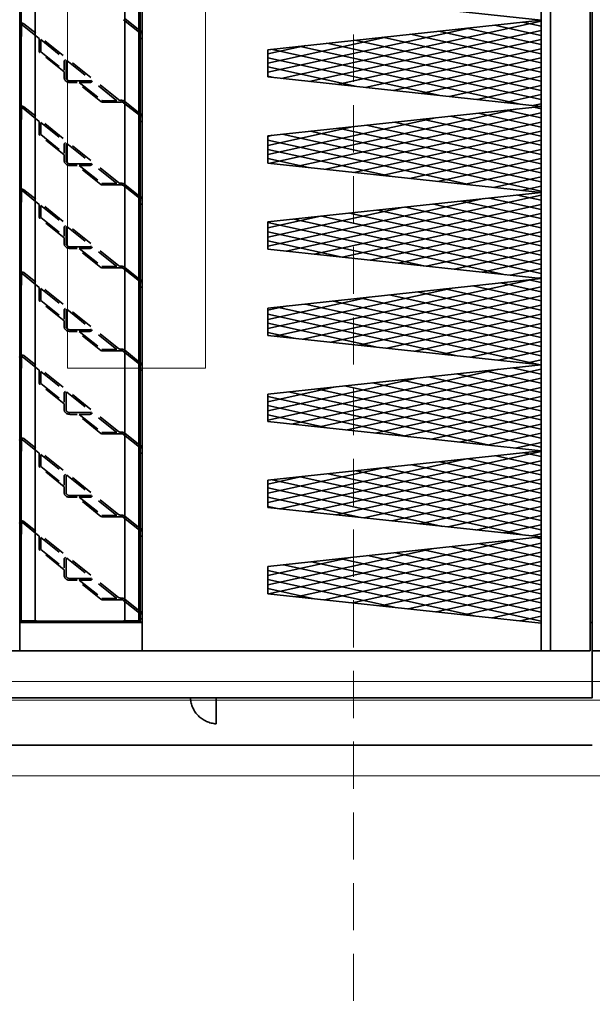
# Model space of a CAD drawing. Header units: millimetres. Extents: x -1465 to 393277, y -3788 to 454312.
# Tile 173 of 256: x 35396 to 36003, y 6841 to 7886. Entities that reach past the tile are written whole.
import ezdxf

# ---------------------------------------------------------------- set-up
doc = ezdxf.new("R2010")
doc.units = ezdxf.units.MM
doc.header["$XCLIPFRAME"] = 2
for name, pattern in [('DASHDOT', [1, 0.5, -0.25, 0, -0.25]), ('DASHED', [0.75, 0.5, -0.25]), ('Dashed2cust', [50, 25, -25]), ('HIDDEN', [0.375, 0.25, -0.125])]:
    doc.linetypes.add(name, pattern=pattern)
for name, color, linetype in [('10_ALL_FEATURES', 8, 'Continuous'), ('DEFAULT_2', 8, 'Continuous'), ('FLUID-N1', 8, 'Continuous'), ('FLUID-N1-INS', 8, 'Continuous'), ('IPHandle', 8, 'Continuous'), ('Konstrukcja - Siatka mod', 8, 'Continuous'), ('kontury', 8, 'Continuous')]:
    doc.layers.add(name, color=color, linetype=linetype)
picture_1 = doc.add_image_def('image2.bmp', size_in_pixel=(2333, 386))

msp = doc.modelspace()

# ---------------------------------------------------------------- linework, layer by layer
at = {"color": 8, "linetype": 'Continuous', "lineweight": 35, "ltscale": 100}
for p, q in [((36001, 7216.3), (36001, 8097.3)), ((36003, 7216.3), (36003, 8097.3)), ((36003, 8097.3), (36003, 7216.3)), ((35397.5, 7248), (35397.5, 8065.7)), ((35412.4, 7248), (35412.4, 8065.7)), ((35507.6, 7248), (35507.6, 8065.7)), ((35522.4, 7248), (35522.4, 8065.7)), ((35523.9, 7247.7), (35523.9, 8066)), ((35659, 7830.1), (35872.6, 7877)), ((35673.4, 7823.6), (35949, 7884.1)), ((35949, 7859.4), (35869.9, 7876.7)), ((35949, 7869.1), (35899.6, 7879.9)), ((35949, 7878.8), (35929.2, 7883.1)), ((35523.9, 7874), (35524.4, 7873.7)), ((35523.9, 7874), (35524.4, 7873.7)), ((35523.9, 7870.4), (35523.9, 7866.5)), ((35659, 7839.8), (35786, 7867.7)), ((35703, 7820.4), (35949, 7874.4)), ((35949, 7830.2), (35780.9, 7867.2)), ((35949, 7840), (35810.6, 7870.4)), ((35949, 7849.7), (35840.2, 7873.5)), ((35659, 7849.5), (35699.3, 7858.4)), ((35926.8, 7796.3), (35662.3, 7854.4)), ((35949, 7801.1), (35691.9, 7857.6)), ((35949, 7810.8), (35721.6, 7860.8)), ((35732.7, 7817.2), (35949, 7864.7)), ((35949, 7820.5), (35751.3, 7864)), ((35762.4, 7814), (35949, 7855)), ((35840.1, 7805.6), (35659, 7845.4)), ((35792, 7810.8), (35949, 7845.3)), ((35445.1, 7840.2), (35445.1, 7825.5)), ((35753.5, 7814.9), (35659, 7835.7)), ((35821.7, 7807.6), (35949, 7835.6)), ((35666.9, 7824.3), (35659, 7826)), ((35851.4, 7804.4), (35949, 7825.8)), ((35881, 7801.2), (35949, 7816.1)), ((35910.7, 7798), (35949, 7806.4)), ((35940.3, 7794.8), (35949, 7796.7)), ((35949, 7791.4), (35941.4, 7793.1)), ((35523.9, 7786), (35524.4, 7785.7)), ((35523.9, 7786), (35524.4, 7785.7)), ((35523.9, 7782.4), (35523.9, 7778.5)), ((35659, 7742.7), (35837.1, 7781.8)), ((35661.2, 7733.5), (35923.7, 7791.2)), ((35690.9, 7730.3), (35949, 7787)), ((35949, 7762.3), (35852.4, 7783.5)), ((35949, 7772), (35882.1, 7786.7)), ((35949, 7781.7), (35911.7, 7789.9)), ((35659, 7752.4), (35750.5, 7772.5)), ((35720.6, 7727.1), (35949, 7777.3)), ((35949, 7733.1), (35763.4, 7773.9)), ((35949, 7742.9), (35793.1, 7777.1)), ((35949, 7752.6), (35822.7, 7780.3)), ((35659, 7762.1), (35663.8, 7763.2)), ((35949, 7704), (35674.4, 7764.3)), ((35949, 7713.7), (35704.1, 7767.5)), ((35949, 7723.4), (35733.8, 7770.7)), ((35750.2, 7723.9), (35949, 7767.6)), ((35445.1, 7752.2), (35445.1, 7737.5)), ((35875.6, 7710.4), (35659, 7758)), ((35779.9, 7720.7), (35949, 7757.9)), ((35789, 7719.7), (35659, 7748.3)), ((35809.5, 7717.5), (35949, 7748.2)), ((35702.4, 7729.1), (35659, 7738.6)), ((35839.2, 7714.3), (35949, 7738.5)), ((35868.9, 7711.2), (35949, 7728.8)), ((35898.5, 7708), (35949, 7719)), ((35928.2, 7704.8), (35949, 7709.3)), ((35523.9, 7698), (35524.4, 7697.7)), ((35523.9, 7698), (35524.4, 7697.7)), ((35678.7, 7640.3), (35949, 7699.6)), ((35949, 7694.3), (35923.9, 7699.8)), ((35523.9, 7694.5), (35523.9, 7690.5)), ((35659, 7645.6), (35888.3, 7696)), ((35708.4, 7637.1), (35949, 7689.9)), ((35949, 7665.2), (35834.9, 7690.2)), ((35949, 7674.9), (35864.5, 7693.4)), ((35949, 7684.6), (35894.2, 7696.6)), ((35659, 7655.3), (35801.6, 7686.7)), ((35659, 7665), (35715, 7677.3)), ((35949, 7626.3), (35716.2, 7677.5)), ((35738.1, 7633.9), (35949, 7680.2)), ((35949, 7636.1), (35745.9, 7680.7)), ((35949, 7645.8), (35775.6, 7683.9)), ((35949, 7655.5), (35805.2, 7687.1)), ((35911.1, 7615.2), (35659, 7670.6)), ((35949, 7616.6), (35686.6, 7674.3)), ((35767.7, 7630.7), (35949, 7670.5)), ((35445.1, 7664.2), (35445.1, 7649.5)), ((35824.5, 7624.6), (35659, 7660.9)), ((35797.4, 7627.5), (35949, 7660.8)), ((35737.8, 7633.9), (35659, 7651.2)), ((35827.1, 7624.3), (35949, 7651.1)), ((35856.7, 7621.1), (35949, 7641.4)), ((35886.4, 7617.9), (35949, 7631.7)), ((35916, 7614.7), (35949, 7621.9)), ((35523.9, 7610), (35524.4, 7609.7)), ((35523.9, 7610), (35524.4, 7609.7)), ((35523.9, 7606.5), (35523.9, 7602.5)), ((35666.6, 7550.2), (35939.4, 7610.1)), ((35949, 7597.2), (35906.4, 7606.6)), ((35949, 7606.9), (35936, 7609.8)), ((35945.7, 7611.5), (35949, 7612.2)), ((35659, 7558.2), (35852.8, 7600.8)), ((35696.3, 7547), (35949, 7602.5)), ((35949, 7558.4), (35787.7, 7593.8)), ((35949, 7568.1), (35817.4, 7597)), ((35949, 7577.8), (35847, 7600.2)), ((35949, 7587.5), (35876.7, 7603.4)), ((35659, 7567.9), (35766.1, 7591.5)), ((35949, 7529.2), (35698.7, 7584.2)), ((35725.9, 7543.8), (35949, 7592.8)), ((35949, 7539), (35728.4, 7587.4)), ((35755.6, 7540.6), (35949, 7583.1)), ((35949, 7548.7), (35758.1, 7590.6)), ((35445.1, 7576.2), (35445.1, 7561.5)), ((35659, 7577.7), (35679.5, 7582.2)), ((35860, 7529.4), (35659, 7573.5)), ((35946.6, 7520.1), (35669.1, 7581)), ((35785.2, 7537.4), (35949, 7573.4)), ((35773.3, 7538.7), (35659, 7563.8)), ((35814.9, 7534.2), (35949, 7563.7)), ((35686.7, 7548), (35659, 7554.1)), ((35844.6, 7531), (35949, 7554)), ((35874.2, 7527.8), (35949, 7544.3)), ((35903.9, 7524.7), (35949, 7534.6)), ((35523.9, 7522), (35524.4, 7521.7)), ((35523.9, 7522), (35524.4, 7521.7)), ((35933.6, 7521.5), (35949, 7524.9)), ((35523.9, 7518.5), (35523.9, 7514.5)), ((35659, 7461.1), (35903.9, 7515)), ((35684.1, 7456.9), (35949, 7515.1)), ((35949, 7490.4), (35859.2, 7510.1)), ((35949, 7500.1), (35888.9, 7513.3)), ((35949, 7509.8), (35918.5, 7516.5)), ((35949, 7519.5), (35948.2, 7519.7)), ((35659, 7470.8), (35817.3, 7505.6)), ((35713.8, 7453.8), (35949, 7505.4)), ((35949, 7461.3), (35770.2, 7500.6)), ((35949, 7471), (35799.9, 7503.8)), ((35949, 7480.7), (35829.5, 7506.9)), ((35659, 7480.6), (35730.6, 7496.3)), ((35949, 7432.2), (35681.2, 7491)), ((35949, 7441.9), (35710.9, 7494.2)), ((35949, 7451.6), (35740.5, 7497.4)), ((35743.4, 7450.6), (35949, 7495.7)), ((35445.1, 7488.2), (35445.1, 7473.5)), ((35895.5, 7434.2), (35659, 7486.2)), ((35773.1, 7447.4), (35949, 7486)), ((35808.8, 7443.5), (35659, 7476.4)), ((35802.8, 7444.2), (35949, 7476.3)), ((35722.2, 7452.8), (35659, 7466.7)), ((35832.4, 7441), (35949, 7466.6)), ((35862.1, 7437.8), (35949, 7456.9)), ((35891.7, 7434.6), (35949, 7447.2)), ((35921.4, 7431.4), (35949, 7437.5)), ((35523.9, 7434), (35524.4, 7433.7)), ((35523.9, 7434), (35524.4, 7433.7)), ((35523.9, 7430.5), (35523.9, 7426.5)), ((35672, 7366.9), (35949, 7427.8)), ((35949, 7422.4), (35930.7, 7426.5)), ((35659, 7373.8), (35868.4, 7419.8)), ((35701.6, 7363.7), (35949, 7418)), ((35949, 7393.3), (35841.7, 7416.9)), ((35949, 7403), (35871.3, 7420.1)), ((35949, 7412.7), (35901, 7423.3)), ((35659, 7383.5), (35781.8, 7410.4)), ((35731.3, 7360.5), (35949, 7408.3)), ((35949, 7364.2), (35752.7, 7407.3)), ((35949, 7373.9), (35782.4, 7410.5)), ((35949, 7383.6), (35812, 7413.7)), ((35445.1, 7400.2), (35445.1, 7385.5)), ((35659, 7393.2), (35695.1, 7401.1)), ((35931, 7339), (35663.7, 7397.7)), ((35949, 7344.8), (35693.4, 7400.9)), ((35949, 7354.5), (35723, 7404.1)), ((35760.9, 7357.3), (35949, 7398.6)), ((35844.3, 7348.3), (35659, 7389.1)), ((35790.6, 7354.1), (35949, 7388.9)), ((35757.7, 7357.7), (35659, 7379.4)), ((35820.3, 7350.9), (35949, 7379.2)), ((35671, 7367), (35659, 7369.6)), ((35849.9, 7347.7), (35949, 7369.5)), ((35879.6, 7344.5), (35949, 7359.8)), ((35523.9, 7346), (35524.4, 7345.7)), ((35523.9, 7346), (35524.4, 7345.7)), ((35909.3, 7341.4), (35949, 7350.1)), ((35523.9, 7342.5), (35523.9, 7338.5)), ((35659.8, 7276.8), (35919.6, 7333.9)), ((35949, 7325.3), (35913.2, 7333.2)), ((35938.9, 7338.2), (35949, 7340.4)), ((35949, 7335.1), (35942.8, 7336.4)), ((35659, 7286.4), (35832.9, 7324.6)), ((35689.5, 7273.6), (35949, 7330.7)), ((35949, 7296.2), (35824.2, 7323.6)), ((35949, 7305.9), (35853.8, 7326.8)), ((35949, 7315.6), (35883.5, 7330)), ((35445.1, 7312.2), (35445.1, 7297.5)), ((35659, 7296.1), (35746.3, 7315.3)), ((35719.1, 7270.5), (35949, 7321)), ((35949, 7267.1), (35735.2, 7314.1)), ((35748.8, 7267.3), (35949, 7311.2)), ((35949, 7276.8), (35764.8, 7317.3)), ((35949, 7286.5), (35794.5, 7320.4)), ((35659, 7305.8), (35659.6, 7305.9)), ((35879.8, 7253.2), (35659, 7301.7)), ((35949, 7247.7), (35675.9, 7307.7)), ((35949, 7257.4), (35705.5, 7310.9)), ((35778.5, 7264.1), (35949, 7301.5)), ((35793.2, 7262.5), (35659, 7292)), ((35808.1, 7260.9), (35949, 7291.8)), ((35706.5, 7271.8), (35659, 7282.3)), ((35837.8, 7257.7), (35949, 7282.1)), ((35867.4, 7254.5), (35949, 7272.4)), ((35897.1, 7251.3), (35949, 7262.7)), ((35523.9, 7258), (35524.4, 7257.7)), ((35926.8, 7248.1), (35949, 7253)), ((35396, 7247.7), (35397, 7247.7)), ((35412.4, 7248), (35396.1, 7248)), ((35397, 7247.7), (35397, 7248)), ((35397.5, 7247.2), (35412.4, 7247.2)), ((35397.5, 7246.3), (35522.4, 7246.3)), ((35397.9, 7246.3), (35397.9, 7247.2)), ((35412.4, 7248), (35413.9, 7248)), ((35412.4, 7246.3), (35412.4, 7247.2)), ((35413.9, 7246.3), (35413.9, 7248)), ((35432.4, 7247.7), (35413.9, 7247.7)), ((35413.9, 7247.2), (35506, 7247.2)), ((35483.6, 7247.7), (35436.1, 7247.7)), ((35506, 7247.7), (35487.3, 7247.7)), ((35507.6, 7248), (35506, 7248)), ((35506, 7246.3), (35506, 7248)), ((35523.9, 7248), (35507.6, 7248)), ((35522.4, 7247.2), (35507.6, 7247.2)), ((35507.6, 7246.3), (35507.6, 7247.2)), ((35522, 7246.3), (35522, 7247.2)), ((35522.9, 7247.7), (35522.9, 7248)), ((35523.9, 7247.7), (35522.9, 7247.7)), ((36003, 7246.3), (36001, 7246.3)), ((36001, 7216.3), (33777, 7216.3)), ((36003, 7216.3), (36003, 7166.3)), ((36003, 7216.3), (36013.5, 7216.3)), ((36003, 7166.3), (33779, 7166.3))]:
    msp.add_line(p, q, dxfattribs=at)
at = {"color": 8, "linetype": 'Dashed2cust', "lineweight": 35, "ltscale": 100}
msp.add_line((36003, 7116.3), (29697, 7116.3), dxfattribs=at)
at = {"color": 8, "linetype": 'Continuous', "lineweight": 35, "ltscale": 100, "flags": 128}
for points in [[(29330.9, 8147.3), (36003, 8147.3), (36003, 7166.3), (29330.9, 7166.3)], [(35526, 7246.3), (35396, 7246.3), (35396, 8067.3), (35526, 8067.3)]]:
    msp.add_lwpolyline(points, close=True, dxfattribs=at)
for points in [[(35406.2, 7216.3), (35396, 7216.3), (35396, 8097.3), (35406.2, 8097.3)], [(35515.8, 7216.3), (35526, 7216.3), (35526, 8097.3), (35515.8, 8097.3)]]:
    msp.add_lwpolyline(points, dxfattribs=at)
at = {"color": 8, "linetype": 'Continuous', "lineweight": 35, "ltscale": 100}
for centre, major_axis, start_param, end_param in [((35520.9, 7870.4), (-5.12, 0), 3.141593, 3.961897), ((35520.9, 7870.4), (-5.12, 0), 3.141593, 3.961897), ((35520.9, 7782.4), (-5.12, 0), 3.141593, 3.961897), ((35520.9, 7782.4), (-5.12, 0), 3.141593, 3.961897), ((35520.9, 7694.5), (-5.12, 0), 3.141593, 3.961897), ((35520.9, 7694.5), (-5.12, 0), 3.141593, 3.961897), ((35520.9, 7606.5), (-5.12, 0), 3.141593, 3.961897), ((35520.9, 7606.5), (-5.12, 0), 3.141593, 3.961897), ((35520.9, 7518.5), (-5.12, 0), 3.141593, 3.961897), ((35520.9, 7518.5), (-5.12, 0), 3.141593, 3.961897), ((35520.9, 7430.5), (-5.12, 0), 3.141593, 3.961897), ((35520.9, 7430.5), (-5.12, 0), 3.141593, 3.961897), ((35520.9, 7342.5), (-5.12, 0), 3.141593, 3.961897), ((35520.9, 7342.5), (-5.12, 0), 3.141593, 3.961897), ((35520.9, 7254.5), (-5.12, 0), 3.141593, 3.961897), ((35397.5, 7247.7), (-1.54, 0), 0.159277, 1.570796), ((35397.5, 7247.7), (-0.512, 0), 0, 1.570796), ((35522.4, 7247.7), (-1.54, 0), 1.570796, 3.141593), ((35522.4, 7247.7), (-0.512, 0), 1.570796, 3.141593)]:
    msp.add_ellipse(centre, major_axis=major_axis, ratio=0.85965, start_param=start_param, end_param=end_param, dxfattribs=at)
at = {"layer": '10_ALL_FEATURES', "color": 8, "linetype": 'HIDDEN', "lineweight": 35, "ltscale": 100}
for p, q in [((35398, 7879.9), (35398, 7868.5)), ((35398, 7879.9), (35398, 7868.5)), ((35397.5, 7868), (35396.5, 7868)), ((35397.5, 7868), (35396.5, 7868)), ((35523.9, 7866.5), (35523.9, 7870.4)), ((35398, 7791.9), (35398, 7780.5)), ((35398, 7791.9), (35398, 7780.5)), ((35523.9, 7778.5), (35523.9, 7782.4)), ((35397.5, 7780), (35396.5, 7780)), ((35397.5, 7780), (35396.5, 7780)), ((35398, 7703.9), (35398, 7692.5)), ((35398, 7703.9), (35398, 7692.5)), ((35397.5, 7692), (35396.5, 7692)), ((35397.5, 7692), (35396.5, 7692)), ((35523.9, 7690.5), (35523.9, 7694.5)), ((35398, 7615.9), (35398, 7604.5)), ((35398, 7615.9), (35398, 7604.5)), ((35397.5, 7604), (35396.5, 7604)), ((35397.5, 7604), (35396.5, 7604)), ((35523.9, 7602.5), (35523.9, 7606.5)), ((35398, 7527.9), (35398, 7516.5)), ((35398, 7527.9), (35398, 7516.5)), ((35397.5, 7516), (35396.5, 7516)), ((35397.5, 7516), (35396.5, 7516)), ((35523.9, 7514.5), (35523.9, 7518.5)), ((35398, 7439.9), (35398, 7428.5)), ((35398, 7439.9), (35398, 7428.5)), ((35397.5, 7428), (35396.5, 7428)), ((35397.5, 7428), (35396.5, 7428)), ((35523.9, 7426.5), (35523.9, 7430.5)), ((35398, 7351.9), (35398, 7340.5)), ((35397.5, 7340.1), (35396.5, 7340.1)), ((35523.9, 7338.5), (35523.9, 7342.5)), ((35523.9, 7250.5), (35523.9, 7254.5))]:
    msp.add_line(p, q, dxfattribs=at)
at = {"layer": '10_ALL_FEATURES', "color": 8, "linetype": 'Continuous', "lineweight": 35, "ltscale": 100}
for p, q in [((35525.5, 7866), (35524.4, 7866)), ((35525.5, 7866), (35524.4, 7866)), ((35526, 7870.4), (35526, 7866.5)), ((35526, 7870.4), (35526, 7866.5)), ((35526, 7782.4), (35526, 7778.5)), ((35526, 7782.4), (35526, 7778.5)), ((35525.5, 7778), (35524.4, 7778)), ((35525.5, 7778), (35524.4, 7778)), ((35525.5, 7690.1), (35524.4, 7690.1)), ((35525.5, 7690.1), (35524.4, 7690.1)), ((35526, 7694.5), (35526, 7690.5)), ((35526, 7694.5), (35526, 7690.5)), ((35526, 7606.5), (35526, 7602.5)), ((35526, 7606.5), (35526, 7602.5)), ((35525.5, 7602.1), (35524.4, 7602.1)), ((35525.5, 7602.1), (35524.4, 7602.1)), ((35525.5, 7514.1), (35524.4, 7514.1)), ((35525.5, 7514.1), (35524.4, 7514.1)), ((35526, 7518.5), (35526, 7514.5)), ((35526, 7518.5), (35526, 7514.5)), ((35526, 7430.5), (35526, 7426.5)), ((35526, 7430.5), (35526, 7426.5)), ((35525.5, 7426.1), (35524.4, 7426.1)), ((35525.5, 7426.1), (35524.4, 7426.1)), ((35525.5, 7338.1), (35524.4, 7338.1)), ((35525.5, 7338.1), (35524.4, 7338.1)), ((35526, 7342.5), (35526, 7338.5)), ((35526, 7342.5), (35526, 7338.5)), ((35525.5, 7250.1), (35524.4, 7250.1)), ((35526, 7254.5), (35526, 7250.5))]:
    msp.add_line(p, q, dxfattribs=at)
at = {"layer": '10_ALL_FEATURES', "color": 8, "linetype": 'HIDDEN', "lineweight": 35, "ltscale": 100}
for centre, major_axis, start_param, end_param in [((35396.5, 7868.5), (-0.512, 0), 0, 1.570796), ((35396.5, 7868.5), (-0.512, 0), 0, 1.570796), ((35397.5, 7868.5), (-0.512, 0), 1.570796, 3.141593), ((35397.5, 7868.5), (-0.512, 0), 1.570796, 3.141593), ((35449.2, 7824.5), (-6.14, 0), 0, 1.570796), ((35396.5, 7780.5), (-0.512, 0), 0, 1.570796), ((35396.5, 7780.5), (-0.512, 0), 0, 1.570796), ((35397.5, 7780.5), (-0.512, 0), 1.570796, 3.141593), ((35397.5, 7780.5), (-0.512, 0), 1.570796, 3.141593), ((35449.2, 7736.5), (-6.14, 0), 0, 1.570796), ((35396.5, 7692.5), (-0.512, 0), 0, 1.570796), ((35396.5, 7692.5), (-0.512, 0), 0, 1.570796), ((35397.5, 7692.5), (-0.512, 0), 1.570796, 3.141593), ((35397.5, 7692.5), (-0.512, 0), 1.570796, 3.141593), ((35449.2, 7648.5), (-6.14, 0), 0, 1.570796), ((35396.5, 7604.5), (-0.512, 0), 0, 1.570796), ((35396.5, 7604.5), (-0.512, 0), 0, 1.570796), ((35397.5, 7604.5), (-0.512, 0), 1.570796, 3.141593), ((35397.5, 7604.5), (-0.512, 0), 1.570796, 3.141593), ((35449.2, 7560.5), (-6.14, 0), 0, 1.570796), ((35396.5, 7516.5), (-0.512, 0), 0, 1.570796), ((35396.5, 7516.5), (-0.512, 0), 0, 1.570796), ((35397.5, 7516.5), (-0.512, 0), 1.570796, 3.141593), ((35397.5, 7516.5), (-0.512, 0), 1.570796, 3.141593), ((35449.2, 7472.5), (-6.14, 0), 0, 1.570796), ((35396.5, 7428.5), (-0.512, 0), 0, 1.570796), ((35396.5, 7428.5), (-0.512, 0), 0, 1.570796), ((35397.5, 7428.5), (-0.512, 0), 1.570796, 3.141593), ((35397.5, 7428.5), (-0.512, 0), 1.570796, 3.141593), ((35449.2, 7384.5), (-6.14, 0), 0, 1.570796), ((35396.5, 7340.5), (-0.512, 0), 0, 1.570796), ((35397.5, 7340.5), (-0.512, 0), 1.570796, 3.141593), ((35449.2, 7296.5), (-6.14, 0), 0, 1.570796)]:
    msp.add_ellipse(centre, major_axis=major_axis, ratio=0.85965, start_param=start_param, end_param=end_param, dxfattribs=at)
at = {"layer": '10_ALL_FEATURES', "color": 8, "linetype": 'Continuous', "lineweight": 35, "ltscale": 100}
for centre, start_param, end_param in [((35524.4, 7866.5), 0, 1.570796), ((35524.4, 7866.5), 0, 1.570796), ((35525.5, 7866.5), 1.570796, 3.141593), ((35525.5, 7866.5), 1.570796, 3.141593), ((35524.4, 7778.5), 0, 1.570796), ((35524.4, 7778.5), 0, 1.570796), ((35525.5, 7778.5), 1.570796, 3.141593), ((35525.5, 7778.5), 1.570796, 3.141593), ((35524.4, 7690.5), 0, 1.570796), ((35524.4, 7690.5), 0, 1.570796), ((35525.5, 7690.5), 1.570796, 3.141593), ((35525.5, 7690.5), 1.570796, 3.141593), ((35524.4, 7602.5), 0, 1.570796), ((35524.4, 7602.5), 0, 1.570796), ((35525.5, 7602.5), 1.570796, 3.141593), ((35525.5, 7602.5), 1.570796, 3.141593), ((35524.4, 7514.5), 0, 1.570796), ((35524.4, 7514.5), 0, 1.570796), ((35525.5, 7514.5), 1.570796, 3.141593), ((35525.5, 7514.5), 1.570796, 3.141593), ((35524.4, 7426.5), 0, 1.570796), ((35524.4, 7426.5), 0, 1.570796), ((35525.5, 7426.5), 1.570796, 3.141593), ((35525.5, 7426.5), 1.570796, 3.141593), ((35524.4, 7338.5), 0, 1.570796), ((35524.4, 7338.5), 0, 1.570796), ((35525.5, 7338.5), 1.570796, 3.141593), ((35525.5, 7338.5), 1.570796, 3.141593), ((35524.4, 7250.5), 0, 1.570796), ((35525.5, 7250.5), 1.570796, 3.141593)]:
    msp.add_ellipse(centre, major_axis=(-0.512, 0), ratio=0.85965, start_param=start_param, end_param=end_param, dxfattribs=at)
at = {"layer": 'DEFAULT_2', "color": 8, "linetype": 'HIDDEN', "lineweight": 35, "ltscale": 100}
for p, q in [((35397, 7248), (35397, 8065.7)), ((35522.9, 7248), (35522.9, 8065.7)), ((35523, 7872.4), (35506.2, 7885.8)), ((35507.6, 7887.1), (35523.9, 7874)), ((35398.9, 7880.2), (35416.7, 7865.9)), ((35500.7, 7801), (35400.3, 7881.5)), ((35416.7, 7852.2), (35416.7, 7865.9)), ((35418.3, 7864.7), (35418.3, 7852.2)), ((35418.3, 7864.7), (35444.7, 7843.5)), ((35443.1, 7830.4), (35417.4, 7851)), ((35418.4, 7851.9), (35443.1, 7832.2)), ((35443.1, 7832.2), (35443.1, 7841.4)), ((35443.6, 7842.6), (35444.7, 7843.5)), ((35445.1, 7840.2), (35445.1, 7841.9)), ((35445.3, 7842.2), (35445.8, 7842.6)), ((35445.8, 7842.6), (35472, 7821.6)), ((35443.1, 7824.5), (35443.1, 7830.4)), ((35445.1, 7824.5), (35445.1, 7825.5)), ((35471.1, 7821), (35449.2, 7821)), ((35457, 7819.2), (35449.2, 7819.2)), ((35482.2, 7799), (35457, 7819.2)), ((35459.2, 7819.2), (35483.2, 7800)), ((35470.6, 7819.2), (35459.2, 7819.2)), ((35472, 7821.6), (35471.4, 7821.1)), ((35473.1, 7820.7), (35472.1, 7819.8)), ((35499.1, 7799.9), (35473.1, 7820.7)), ((35398.9, 7792.2), (35416.7, 7777.9)), ((35500.7, 7713), (35400.3, 7793.5)), ((35483.6, 7799.9), (35499.1, 7799.9)), ((35483.6, 7798.5), (35504.1, 7798.5)), ((35502.8, 7800.3), (35504.1, 7800.3)), ((35523, 7784.4), (35506.2, 7797.8)), ((35507.6, 7799.1), (35523.9, 7786)), ((35523.9, 7781.4), (35522.9, 7781.4)), ((35416.7, 7764.2), (35416.7, 7777.9)), ((35418.3, 7776.7), (35418.3, 7764.2)), ((35418.3, 7776.7), (35444.7, 7755.5)), ((35396, 7767.7), (35397, 7767.7)), ((35396, 7762.4), (35397, 7762.4)), ((35443.1, 7742.4), (35417.4, 7763)), ((35418.4, 7763.9), (35443.1, 7744.2)), ((35522.9, 7769.9), (35523.9, 7769.9)), ((35443.1, 7744.2), (35443.1, 7753.4)), ((35443.6, 7754.6), (35444.7, 7755.5)), ((35445.1, 7752.2), (35445.1, 7753.9)), ((35445.3, 7754.2), (35445.8, 7754.6)), ((35445.8, 7754.6), (35472, 7733.6)), ((35443.1, 7736.5), (35443.1, 7742.4)), ((35445.1, 7736.5), (35445.1, 7737.5)), ((35471.1, 7733), (35449.2, 7733)), ((35457, 7731.2), (35449.2, 7731.2)), ((35482.2, 7711), (35457, 7731.2)), ((35459.2, 7731.2), (35483.2, 7712)), ((35470.6, 7731.2), (35459.2, 7731.2)), ((35472, 7733.6), (35471.4, 7733.1)), ((35473.1, 7732.7), (35472.1, 7731.8)), ((35499.1, 7711.9), (35473.1, 7732.7)), ((35483.6, 7711.9), (35499.1, 7711.9)), ((35483.6, 7710.6), (35504.1, 7710.6)), ((35502.8, 7712.3), (35504.1, 7712.3)), ((35523, 7696.4), (35506.2, 7709.8)), ((35507.6, 7711.1), (35523.9, 7698)), ((35398.9, 7704.2), (35416.7, 7689.9)), ((35500.7, 7625), (35400.3, 7705.5)), ((35416.7, 7676.3), (35416.7, 7689.9)), ((35418.3, 7688.7), (35418.3, 7676.3)), ((35418.3, 7688.7), (35444.7, 7667.5)), ((35443.1, 7654.4), (35417.4, 7675)), ((35418.4, 7675.9), (35443.1, 7656.2)), ((35443.6, 7666.6), (35444.7, 7667.5)), ((35445.3, 7666.2), (35445.8, 7666.6)), ((35445.8, 7666.6), (35472, 7645.6)), ((35443.1, 7656.2), (35443.1, 7665.4)), ((35445.1, 7664.2), (35445.1, 7665.9)), ((35443.1, 7648.5), (35443.1, 7654.4)), ((35445.1, 7648.5), (35445.1, 7649.5)), ((35472, 7645.6), (35471.4, 7645.1)), ((35471.1, 7645), (35449.2, 7645)), ((35457, 7643.2), (35449.2, 7643.2)), ((35482.2, 7623), (35457, 7643.2)), ((35459.2, 7643.2), (35483.2, 7624)), ((35470.6, 7643.2), (35459.2, 7643.2)), ((35473.1, 7644.7), (35472.1, 7643.8)), ((35499.1, 7623.9), (35473.1, 7644.7)), ((35398.9, 7616.2), (35416.7, 7601.9)), ((35500.7, 7537), (35400.3, 7617.5)), ((35483.6, 7623.9), (35499.1, 7623.9)), ((35483.6, 7622.6), (35504.1, 7622.6)), ((35502.8, 7624.3), (35504.1, 7624.3)), ((35523, 7608.4), (35506.2, 7621.8)), ((35507.6, 7623.1), (35523.9, 7610)), ((35416.7, 7588.3), (35416.7, 7601.9)), ((35418.3, 7600.7), (35418.3, 7588.3)), ((35418.3, 7600.7), (35444.7, 7579.6)), ((35443.1, 7566.4), (35417.4, 7587)), ((35418.4, 7587.9), (35443.1, 7568.2)), ((35443.1, 7568.2), (35443.1, 7577.4)), ((35443.6, 7578.6), (35444.7, 7579.6)), ((35445.1, 7576.2), (35445.1, 7577.9)), ((35445.3, 7578.2), (35445.8, 7578.7)), ((35445.8, 7578.7), (35472, 7557.6)), ((35443.1, 7560.5), (35443.1, 7566.4)), ((35445.1, 7560.5), (35445.1, 7561.5)), ((35471.1, 7557), (35449.2, 7557)), ((35457, 7555.2), (35449.2, 7555.2)), ((35482.2, 7535), (35457, 7555.2)), ((35459.2, 7555.2), (35483.2, 7536)), ((35470.6, 7555.2), (35459.2, 7555.2)), ((35472, 7557.6), (35471.4, 7557.1)), ((35473.1, 7556.7), (35472.1, 7555.8)), ((35499.1, 7535.9), (35473.1, 7556.7)), ((35396, 7551.3), (35397, 7551.3)), ((35396, 7546), (35397, 7546)), ((35522.9, 7543.8), (35523.9, 7543.8)), ((35483.6, 7535.9), (35499.1, 7535.9)), ((35483.6, 7534.6), (35504.1, 7534.6)), ((35502.8, 7536.3), (35504.1, 7536.3)), ((35523, 7520.4), (35506.2, 7533.9)), ((35507.6, 7535.1), (35523.9, 7522)), ((35523.9, 7532.3), (35522.9, 7532.3)), ((35398.9, 7528.2), (35416.7, 7513.9)), ((35500.7, 7449), (35400.3, 7529.5)), ((35416.7, 7500.3), (35416.7, 7513.9)), ((35418.3, 7512.7), (35418.3, 7500.3)), ((35418.3, 7512.7), (35444.7, 7491.6)), ((35418.4, 7499.9), (35443.1, 7480.2)), ((35443.1, 7478.4), (35417.4, 7499)), ((35443.1, 7480.2), (35443.1, 7489.4)), ((35443.6, 7490.6), (35444.7, 7491.6)), ((35445.1, 7488.2), (35445.1, 7489.9)), ((35445.3, 7490.2), (35445.8, 7490.7)), ((35445.8, 7490.7), (35472, 7469.7)), ((35443.1, 7472.5), (35443.1, 7478.4)), ((35445.1, 7472.5), (35445.1, 7473.5)), ((35471.1, 7469), (35449.2, 7469)), ((35472, 7469.7), (35471.4, 7469.1)), ((35473.1, 7468.8), (35472.1, 7467.8)), ((35499.1, 7447.9), (35473.1, 7468.8)), ((35457, 7467.2), (35449.2, 7467.2)), ((35482.2, 7447), (35457, 7467.2)), ((35459.2, 7467.2), (35483.2, 7448)), ((35470.6, 7467.2), (35459.2, 7467.2)), ((35483.6, 7447.9), (35499.1, 7447.9)), ((35502.8, 7448.3), (35504.1, 7448.3)), ((35507.6, 7447.1), (35523.9, 7434)), ((35398.9, 7440.2), (35416.7, 7425.9)), ((35500.7, 7361), (35400.3, 7441.5)), ((35483.6, 7446.6), (35504.1, 7446.6)), ((35523, 7432.4), (35506.2, 7445.9)), ((35416.7, 7412.3), (35416.7, 7425.9)), ((35418.3, 7424.7), (35418.3, 7412.3)), ((35418.3, 7424.7), (35444.7, 7403.6)), ((35443.1, 7390.4), (35417.4, 7411)), ((35418.4, 7411.9), (35443.1, 7392.2)), ((35443.1, 7392.2), (35443.1, 7401.4)), ((35443.6, 7402.6), (35444.7, 7403.6)), ((35445.1, 7400.2), (35445.1, 7401.9)), ((35445.3, 7402.2), (35445.8, 7402.7)), ((35445.8, 7402.7), (35472, 7381.7)), ((35443.1, 7384.5), (35443.1, 7390.4)), ((35445.1, 7384.5), (35445.1, 7385.5)), ((35471.1, 7381), (35449.2, 7381)), ((35457, 7379.3), (35449.2, 7379.3)), ((35482.2, 7359), (35457, 7379.3)), ((35459.2, 7379.3), (35483.2, 7360)), ((35470.6, 7379.3), (35459.2, 7379.3)), ((35472, 7381.7), (35471.4, 7381.2)), ((35473.1, 7380.8), (35472.1, 7379.8)), ((35499.1, 7359.9), (35473.1, 7380.8)), ((35500.7, 7273), (35400.3, 7353.5)), ((35483.6, 7359.9), (35499.1, 7359.9)), ((35483.6, 7358.6), (35504.1, 7358.6)), ((35502.8, 7360.3), (35504.1, 7360.3)), ((35523, 7344.4), (35506.2, 7357.9)), ((35507.6, 7359.1), (35523.9, 7346)), ((35398.9, 7352.3), (35416.7, 7337.9)), ((35416.7, 7324.3), (35416.7, 7337.9)), ((35418.3, 7336.7), (35418.3, 7324.3)), ((35418.3, 7336.7), (35444.7, 7315.6)), ((35443.1, 7302.4), (35417.4, 7323)), ((35418.4, 7323.9), (35443.1, 7304.2)), ((35396, 7313.7), (35397, 7313.7)), ((35443.1, 7304.2), (35443.1, 7313.4)), ((35443.6, 7314.6), (35444.7, 7315.6)), ((35445.1, 7312.2), (35445.1, 7313.9)), ((35445.3, 7314.2), (35445.8, 7314.7)), ((35445.8, 7314.7), (35472, 7293.7)), ((35396, 7308.4), (35397, 7308.4)), ((35443.1, 7296.5), (35443.1, 7302.4)), ((35522.9, 7306.2), (35523.9, 7306.2)), ((35445.1, 7296.5), (35445.1, 7297.5)), ((35471.1, 7293), (35449.2, 7293)), ((35457, 7291.3), (35449.2, 7291.3)), ((35482.2, 7271), (35457, 7291.3)), ((35470.6, 7291.3), (35459.2, 7291.3)), ((35459.2, 7291.3), (35483.2, 7272)), ((35472, 7293.7), (35471.4, 7293.2)), ((35473.1, 7292.8), (35472.1, 7291.8)), ((35499.1, 7271.9), (35473.1, 7292.8)), ((35523.9, 7294.7), (35522.9, 7294.7)), ((35483.6, 7271.9), (35499.1, 7271.9)), ((35483.6, 7270.6), (35504.1, 7270.6)), ((35502.8, 7272.3), (35504.1, 7272.3)), ((35523, 7256.4), (35506.2, 7269.9)), ((35507.6, 7271.2), (35523.9, 7258)), ((35396.1, 7248), (35396, 7248)), ((35432.4, 7247.7), (35436.1, 7247.7)), ((35483.6, 7247.7), (35487.3, 7247.7))]:
    msp.add_line(p, q, dxfattribs=at)
for centre, major_axis, start_param, end_param in [((35398.5, 7879.9), (-2.56, 0), 3.961897, 6.283185), ((35398.5, 7879.9), (-2.56, 0), 3.961897, 6.283185), ((35398.5, 7879.9), (-0.512, 0), 3.961897, 6.283185), ((35398.5, 7879.9), (-0.512, 0), 3.961897, 6.283185), ((35520.9, 7870.4), (-3.07, 0), 3.141593, 3.961897), ((35520.9, 7870.4), (-3.07, 0), 3.141593, 3.961897), ((35418.8, 7852.2), (-2.05, 0), 0, 0.820305), ((35418.8, 7852.2), (-0.512, 0), 0, 0.820305), ((35445.1, 7841.4), (-2.05, 0), 5.532694, 6.283185), ((35445.6, 7841.9), (-0.512, 0), 5.532694, 6.283185), ((35449.2, 7824.5), (-4.09, 0), 0, 1.570796), ((35470.6, 7821), (-2.05, 0), 1.570796, 2.391101), ((35471.1, 7821.4), (-0.512, 0), 1.570796, 2.391101), ((35398.5, 7791.9), (-2.56, 0), 3.961897, 6.283185), ((35398.5, 7791.9), (-2.56, 0), 3.961897, 6.283185), ((35398.5, 7791.9), (-0.512, 0), 3.961897, 6.283185), ((35398.5, 7791.9), (-0.512, 0), 3.961897, 6.283185), ((35483.6, 7800.3), (-2.05, 0), 0.820305, 1.570796), ((35483.6, 7800.3), (-0.512, 0), 0.820305, 1.570796), ((35502.8, 7802.9), (-3.07, 0), 0.820305, 1.570796), ((35504.1, 7795.9), (-5.12, 0), 3.961897, 4.712389), ((35504.1, 7795.9), (-3.07, 0), 3.961897, 4.712389), ((35520.9, 7782.4), (-3.07, 0), 3.141593, 3.961897), ((35520.9, 7782.4), (-3.07, 0), 3.141593, 3.961897), ((35418.8, 7764.2), (-2.05, 0), 0, 0.820305), ((35418.8, 7764.2), (-0.512, 0), 0, 0.820305), ((35445.1, 7753.4), (-2.05, 0), 5.532694, 6.283185), ((35445.6, 7753.9), (-0.512, 0), 5.532694, 6.283185), ((35449.2, 7736.5), (-4.09, 0), 0, 1.570796), ((35470.6, 7733), (-2.05, 0), 1.570796, 2.391101), ((35471.1, 7733.4), (-0.512, 0), 1.570796, 2.391101), ((35483.6, 7712.3), (-2.05, 0), 0.820305, 1.570796), ((35483.6, 7712.3), (-0.512, 0), 0.820305, 1.570796), ((35502.8, 7715), (-3.07, 0), 0.820305, 1.570796), ((35504.1, 7707.9), (-5.12, 0), 3.961897, 4.712389), ((35504.1, 7707.9), (-3.07, 0), 3.961897, 4.712389), ((35398.5, 7703.9), (-2.56, 0), 3.961897, 6.283185), ((35398.5, 7703.9), (-2.56, 0), 3.961897, 6.283185), ((35398.5, 7703.9), (-0.512, 0), 3.961897, 6.283185), ((35398.5, 7703.9), (-0.512, 0), 3.961897, 6.283185), ((35520.9, 7694.5), (-3.07, 0), 3.141593, 3.961897), ((35520.9, 7694.5), (-3.07, 0), 3.141593, 3.961897), ((35418.8, 7676.3), (-2.05, 0), 0, 0.820305), ((35418.8, 7676.3), (-0.512, 0), 0, 0.820305), ((35445.1, 7665.4), (-2.05, 0), 5.532694, 6.283185), ((35445.6, 7665.9), (-0.512, 0), 5.532694, 6.283185), ((35449.2, 7648.5), (-4.09, 0), 0, 1.570796), ((35470.6, 7645), (-2.05, 0), 1.570796, 2.391101), ((35471.1, 7645.4), (-0.512, 0), 1.570796, 2.391101), ((35502.8, 7627), (-3.07, 0), 0.820305, 1.570796), ((35398.5, 7615.9), (-2.56, 0), 3.961897, 6.283185), ((35398.5, 7615.9), (-2.56, 0), 3.961897, 6.283185), ((35398.5, 7615.9), (-0.512, 0), 3.961897, 6.283185), ((35398.5, 7615.9), (-0.512, 0), 3.961897, 6.283185), ((35483.6, 7624.3), (-2.05, 0), 0.820305, 1.570796), ((35483.6, 7624.3), (-0.512, 0), 0.820305, 1.570796), ((35504.1, 7619.9), (-5.12, 0), 3.961897, 4.712389), ((35504.1, 7619.9), (-3.07, 0), 3.961897, 4.712389), ((35520.9, 7606.5), (-3.07, 0), 3.141593, 3.961897), ((35520.9, 7606.5), (-3.07, 0), 3.141593, 3.961897), ((35418.8, 7588.3), (-2.05, 0), 0, 0.820305), ((35418.8, 7588.3), (-0.512, 0), 0, 0.820305), ((35445.1, 7577.4), (-2.05, 0), 5.532694, 6.283185), ((35445.6, 7577.9), (-0.512, 0), 5.532694, 6.283185), ((35449.2, 7560.5), (-4.09, 0), 0, 1.570796), ((35470.6, 7557), (-2.05, 0), 1.570796, 2.391101), ((35471.1, 7557.4), (-0.512, 0), 1.570796, 2.391101), ((35483.6, 7536.3), (-2.05, 0), 0.820305, 1.570796), ((35483.6, 7536.3), (-0.512, 0), 0.820305, 1.570796), ((35502.8, 7539), (-3.07, 0), 0.820305, 1.570796), ((35504.1, 7531.9), (-5.12, 0), 3.961897, 4.712389), ((35504.1, 7531.9), (-3.07, 0), 3.961897, 4.712389), ((35398.5, 7527.9), (-2.56, 0), 3.961897, 6.283185), ((35398.5, 7527.9), (-2.56, 0), 3.961897, 6.283185), ((35398.5, 7527.9), (-0.512, 0), 3.961897, 6.283185), ((35398.5, 7527.9), (-0.512, 0), 3.961897, 6.283185), ((35520.9, 7518.5), (-3.07, 0), 3.141593, 3.961897), ((35520.9, 7518.5), (-3.07, 0), 3.141593, 3.961897), ((35418.8, 7500.3), (-2.05, 0), 0, 0.820305), ((35418.8, 7500.3), (-0.512, 0), 0, 0.820305), ((35445.1, 7489.4), (-2.05, 0), 5.532694, 6.283185), ((35445.6, 7489.9), (-0.512, 0), 5.532694, 6.283185), ((35449.2, 7472.5), (-4.09, 0), 0, 1.570796), ((35471.1, 7469.4), (-0.512, 0), 1.570796, 2.391101), ((35470.6, 7469), (-2.05, 0), 1.570796, 2.391101), ((35483.6, 7448.3), (-2.05, 0), 0.820305, 1.570796), ((35483.6, 7448.3), (-0.512, 0), 0.820305, 1.570796), ((35502.8, 7451), (-3.07, 0), 0.820305, 1.570796), ((35504.1, 7443.9), (-5.12, 0), 3.961897, 4.712389), ((35398.5, 7439.9), (-2.56, 0), 3.961897, 6.283185), ((35398.5, 7439.9), (-2.56, 0), 3.961897, 6.283185), ((35398.5, 7439.9), (-0.512, 0), 3.961897, 6.283185), ((35398.5, 7439.9), (-0.512, 0), 3.961897, 6.283185), ((35504.1, 7443.9), (-3.07, 0), 3.961897, 4.712389), ((35520.9, 7430.5), (-3.07, 0), 3.141593, 3.961897), ((35520.9, 7430.5), (-3.07, 0), 3.141593, 3.961897), ((35418.8, 7412.3), (-2.05, 0), 0, 0.820305), ((35418.8, 7412.3), (-0.512, 0), 0, 0.820305), ((35445.1, 7401.4), (-2.05, 0), 5.532694, 6.283185), ((35445.6, 7401.9), (-0.512, 0), 5.532694, 6.283185), ((35449.2, 7384.5), (-4.09, 0), 0, 1.570796), ((35470.6, 7381), (-2.05, 0), 1.570796, 2.391101), ((35471.1, 7381.5), (-0.512, 0), 1.570796, 2.391101), ((35398.5, 7351.9), (-2.56, 0), 3.961897, 6.283185), ((35483.6, 7360.3), (-2.05, 0), 0.820305, 1.570796), ((35483.6, 7360.3), (-0.512, 0), 0.820305, 1.570796), ((35502.8, 7363), (-3.07, 0), 0.820305, 1.570796), ((35504.1, 7355.9), (-5.12, 0), 3.961897, 4.712389), ((35504.1, 7355.9), (-3.07, 0), 3.961897, 4.712389), ((35398.5, 7351.9), (-0.512, 0), 3.961897, 6.283185), ((35520.9, 7342.5), (-3.07, 0), 3.141593, 3.961897), ((35520.9, 7342.5), (-3.07, 0), 3.141593, 3.961897), ((35418.8, 7324.3), (-2.05, 0), 0, 0.820305), ((35418.8, 7324.3), (-0.512, 0), 0, 0.820305), ((35445.1, 7313.4), (-2.05, 0), 5.532694, 6.283185), ((35445.6, 7313.9), (-0.512, 0), 5.532694, 6.283185), ((35449.2, 7296.5), (-4.09, 0), 0, 1.570796), ((35470.6, 7293), (-2.05, 0), 1.570796, 2.391101), ((35471.1, 7293.5), (-0.512, 0), 1.570796, 2.391101), ((35483.6, 7272.3), (-2.05, 0), 0.820305, 1.570796), ((35483.6, 7272.3), (-0.512, 0), 0.820305, 1.570796), ((35502.8, 7275), (-3.07, 0), 0.820305, 1.570796), ((35504.1, 7267.9), (-5.12, 0), 3.961897, 4.712389), ((35504.1, 7267.9), (-3.07, 0), 3.961897, 4.712389), ((35520.9, 7254.5), (-3.07, 0), 3.141593, 3.961897), ((35397.5, 7247.7), (-1.54, 0), 0, 0.159277)]:
    msp.add_ellipse(centre, major_axis=major_axis, ratio=0.85965, start_param=start_param, end_param=end_param, dxfattribs=at)
at = {"layer": 'FLUID-N1', "color": 8, "linetype": 'Continuous', "lineweight": 13, "ltscale": 100}
msp.add_line((36508, 7183.8), (35008, 7183.8), dxfattribs=at)
at = {"layer": 'FLUID-N1-INS', "color": 8, "linetype": 'Continuous', "lineweight": 13, "ltscale": 100}
msp.add_line((36508, 7083.8), (35008, 7083.8), dxfattribs=at)
at = {"layer": 'IPHandle', "color": 8, "linetype": 'Continuous', "lineweight": 35, "ltscale": 100}
msp.add_line((35604.4, 7166.3), (35604.4, 7138.9), dxfattribs=at)
at = {"layer": 'IPHandle', "color": 8, "linetype": 'DASHDOT', "lineweight": 35, "ltscale": 100}
msp.add_arc((35606, 7167.9), 29, 183.0137, 266.9863, dxfattribs=at)
at = {"layer": 'Konstrukcja - Siatka mod', "color": 8, "linetype": 'DASHED', "lineweight": 13, "ltscale": 100}
msp.add_line((35750, 2720), (35750, 19684.8), dxfattribs=at)
at = {"layer": 'kontury', "color": 8, "linetype": 'Continuous', "lineweight": 35, "ltscale": 100}
for p, q in [((35949, 7216.3), (35949, 8097.3)), ((35959, 7216.3), (35959, 8097.3)), ((35959, 8097.3), (35959, 7216.3)), ((35949, 7885.3), (35949, 7976.6)), ((35659, 7916.5), (35949, 7885.3)), ((35949, 7885.3), (35659, 7854)), ((35949, 7793.9), (35949, 7885.3)), ((35659, 7854), (35659, 7825.1)), ((35659, 7825.1), (35949, 7793.9)), ((35949, 7793.9), (35659, 7762.7)), ((35949, 7702.5), (35949, 7793.9)), ((35659, 7762.7), (35659, 7733.7)), ((35659, 7733.7), (35949, 7702.5)), ((35949, 7702.5), (35659, 7671.3)), ((35949, 7611.2), (35949, 7702.5)), ((35659, 7671.3), (35659, 7642.4)), ((35659, 7642.4), (35949, 7611.2)), ((35949, 7611.2), (35659, 7580)), ((35949, 7519.8), (35949, 7611.2)), ((35659, 7580), (35659, 7551)), ((35659, 7551), (35949, 7519.8)), ((35949, 7519.8), (35659, 7488.6)), ((35949, 7428.4), (35949, 7519.8)), ((35659, 7488.6), (35659, 7459.7)), ((35659, 7459.7), (35949, 7428.4)), ((35949, 7428.4), (35659, 7397.2)), ((35949, 7337.1), (35949, 7428.4)), ((35659, 7397.2), (35659, 7368.3)), ((35659, 7368.3), (35949, 7337.1)), ((35949, 7337.1), (35659, 7305.9)), ((35949, 7245.7), (35949, 7337.1)), ((35659, 7305.9), (35659, 7276.9)), ((35659, 7276.9), (35949, 7245.7)), ((35959, 7216.3), (35949, 7216.3))]:
    msp.add_line(p, q, dxfattribs=at)
at = {"layer": 'kontury', "color": 8, "linetype": 'Continuous', "lineweight": 13, "ltscale": 100, "flags": 128}
msp.add_lwpolyline([(35446.7, 8097.3), (35593, 8097.3), (35593, 7516.3), (35446.7, 7516.3)], close=True, dxfattribs=at)

# ---------------------------------------------------------------- pictures from other files: only their frames are drawn
at = {"color": 8, "lineweight": 13}
image = msp.add_image(picture_1, insert=(30400.7, 7164.1), size_in_units=(5943.4, 983.7), dxfattribs=at)
image.set_boundary_path([(-0.5, -0.5), (2332.5, 385.5)])

doc.saveas('drawing.dxf')
